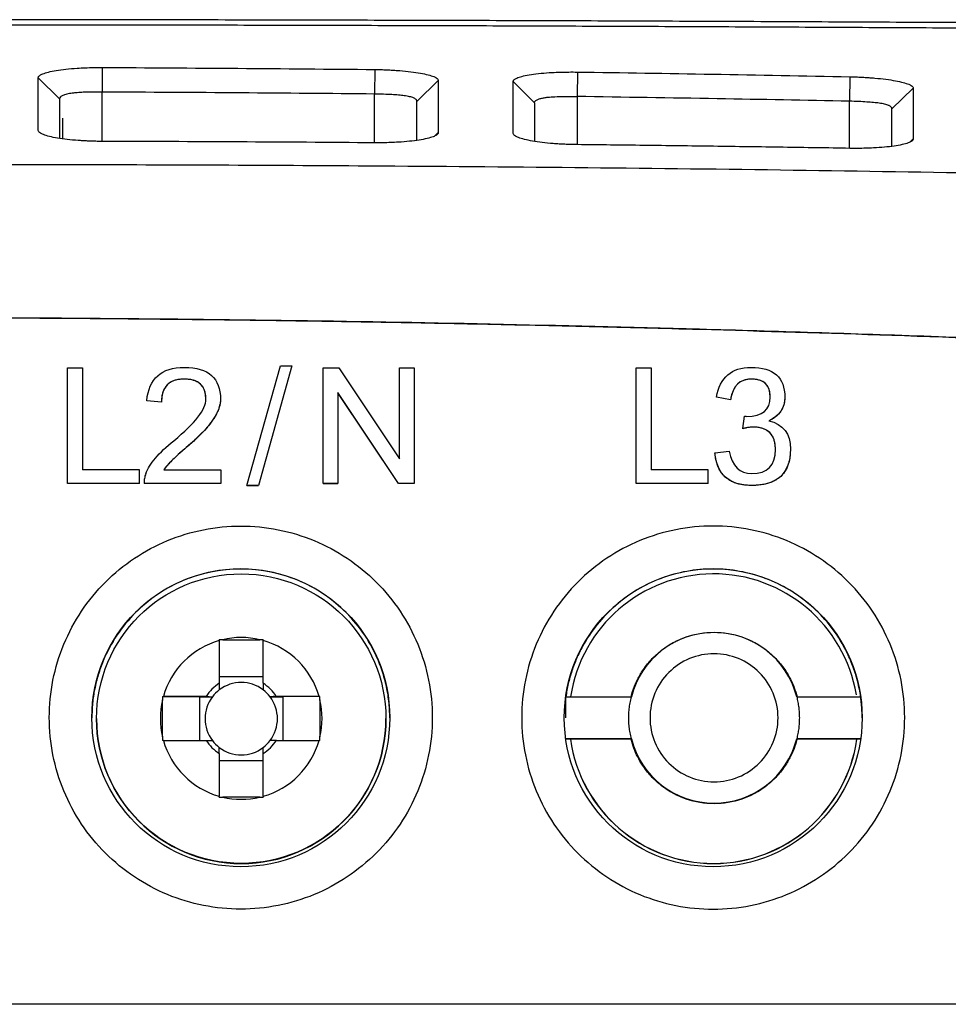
# Model space of a CAD drawing. Header units: millimetres. Extents: x -508 to 796, y -404 to 760.
# Tile 76 of 116: x 234 to 256, y 241 to 264. Entities that reach past the tile are written whole.
import ezdxf

# ---------------------------------------------------------------- set-up
doc = ezdxf.new("R2010")
doc.units = ezdxf.units.MM

msp = doc.modelspace()

# ---------------------------------------------------------------- linework, layer by layer
at = {"color": 7, "linetype": 'Continuous', "lineweight": 25}
for p, q in [((235.844, 262.744), (235.841, 262.167)), ((234.841, 262.006), (234.341, 262.502)), ((242.247, 262.697), (242.241, 262.12)), ((247.009, 262.638), (247.001, 262.062)), ((253.412, 262.527), (253.401, 261.952)), ((243.741, 262.435), (243.241, 261.947)), ((246.001, 261.914), (245.501, 262.414)), ((254.901, 262.257), (254.401, 261.773)), ((234.841, 262.006), (234.841, 261.078)), ((243.241, 261.034), (243.241, 261.947)), ((246.001, 261.914), (246.001, 261.009)), ((254.401, 260.894), (254.401, 261.773)), ((234.911, 261.553), (234.911, 261.071)), ((243.741, 261.214), (243.669, 261.144)), ((254.901, 261.065), (254.832, 260.998)), ((235.026, 255.688), (235.385, 255.688)), ((235.026, 252.975), (235.026, 255.688)), ((235.385, 255.688), (235.385, 253.297)), ((239.246, 252.928), (240.034, 255.735)), ((240.302, 255.735), (239.514, 252.928)), ((240.302, 255.733), (239.514, 252.927)), ((240.034, 255.735), (240.302, 255.735)), ((240.302, 255.733), (240.302, 255.735)), ((241.034, 252.975), (241.034, 255.688)), ((241.034, 255.688), (241.401, 255.688)), ((241.401, 255.688), (242.833, 253.556)), ((242.833, 253.556), (242.833, 255.688)), ((242.833, 255.688), (243.176, 255.688)), ((243.176, 255.688), (243.176, 252.975)), ((248.387, 255.688), (248.747, 255.688)), ((248.387, 252.975), (248.387, 255.688)), ((248.747, 255.688), (248.747, 253.297)), ((237.768, 255.424), (237.768, 255.426)), ((251.098, 255.424), (251.098, 255.426)), ((242.809, 252.975), (241.377, 255.108)), ((241.377, 255.108), (241.377, 252.975)), ((242.809, 252.973), (241.377, 255.106)), ((237.235, 254.884), (236.892, 254.918)), ((236.892, 254.916), (236.892, 254.918)), ((237.235, 254.883), (236.892, 254.916)), ((237.235, 254.883), (237.235, 254.884)), ((250.609, 254.939), (250.275, 254.998)), ((250.275, 254.997), (250.275, 254.998)), ((250.609, 254.938), (250.275, 254.997)), ((250.609, 254.938), (250.609, 254.939)), ((250.899, 254.262), (250.936, 254.554)), ((250.899, 254.26), (250.899, 254.262)), ((250.241, 253.69), (250.575, 253.733)), ((250.241, 253.689), (250.241, 253.69)), ((236.719, 253.297), (235.385, 253.297)), ((236.719, 252.975), (236.719, 253.297)), ((237.294, 253.297), (238.628, 253.297)), ((238.628, 253.297), (238.628, 252.975)), ((250.08, 253.297), (248.747, 253.297)), ((250.08, 252.975), (250.08, 253.297)), ((236.831, 253.044), (236.831, 253.042)), ((236.719, 252.975), (235.026, 252.975)), ((235.026, 252.973), (235.026, 252.975)), ((236.719, 252.973), (235.026, 252.973)), ((236.719, 252.975), (236.719, 252.973)), ((236.829, 252.973), (236.829, 252.975)), ((238.628, 252.975), (236.829, 252.975)), ((238.628, 252.973), (236.829, 252.973)), ((238.628, 252.973), (238.628, 252.975)), ((239.246, 252.928), (239.246, 252.927)), ((239.246, 252.928), (239.514, 252.928)), ((239.514, 252.927), (239.246, 252.927)), ((239.514, 252.927), (239.514, 252.928)), ((241.034, 252.975), (241.377, 252.975)), ((241.034, 252.975), (241.034, 252.973)), ((241.377, 252.973), (241.034, 252.973)), ((241.377, 252.973), (241.377, 252.975)), ((242.809, 252.973), (242.809, 252.975)), ((243.176, 252.975), (242.809, 252.975)), ((243.176, 252.973), (242.809, 252.973)), ((243.176, 252.973), (243.176, 252.975)), ((250.08, 252.975), (248.387, 252.975)), ((248.387, 252.973), (248.387, 252.975)), ((250.08, 252.973), (248.387, 252.973)), ((250.08, 252.975), (250.08, 252.973)), ((251.102, 252.927), (251.102, 252.928)), ((238.675, 249.304), (239.547, 249.304)), ((238.596, 249.284), (238.596, 248.28)), ((239.626, 248.28), (239.626, 249.284)), ((239.626, 248.432), (238.596, 248.432)), ((237.262, 247.97), (238.128, 247.964)), ((238.286, 247.97), (237.282, 247.97)), ((238.128, 247.964), (238.128, 246.94)), ((238.128, 247.964), (238.433, 247.964)), ((239.788, 247.964), (240.094, 247.964)), ((240.94, 247.97), (239.936, 247.97)), ((240.96, 247.97), (240.094, 247.964)), ((240.094, 246.94), (240.094, 247.964)), ((246.735, 247.959), (246.737, 247.965)), ((246.735, 247.468), (246.735, 247.959)), ((246.735, 247.959), (248.278, 247.959)), ((246.737, 247.965), (248.271, 247.965)), ((248.271, 247.965), (248.278, 247.959)), ((252.171, 247.965), (252.164, 247.959)), ((252.164, 247.959), (253.666, 247.959)), ((252.171, 247.965), (253.665, 247.965)), ((253.665, 247.965), (253.666, 247.959)), ((237.262, 247.019), (237.262, 247.891)), ((240.96, 247.891), (240.96, 247.019)), ((235.711, 247.45), (235.711, 247.446)), ((242.511, 247.446), (242.511, 247.45)), ((237.282, 246.94), (238.286, 246.94)), ((239.936, 246.94), (240.94, 246.94)), ((248.278, 246.977), (246.735, 246.977)), ((248.271, 246.965), (246.737, 246.965)), ((248.271, 246.965), (248.278, 246.977)), ((252.171, 246.965), (252.164, 246.977)), ((253.666, 246.977), (252.164, 246.977)), ((253.665, 246.965), (252.171, 246.965)), ((238.596, 246.63), (238.596, 245.626)), ((239.626, 245.626), (239.626, 246.63)), ((238.596, 246.466), (239.626, 246.466)), ((239.547, 245.606), (238.675, 245.606))]:
    msp.add_line(p, q, dxfattribs=at)
at = {"color": 250, "linetype": 'Continuous', "lineweight": 25}
for p, q in [((235.841, 261.009), (235.841, 262.167)), ((242.241, 260.975), (242.241, 262.12)), ((247.001, 262.062), (247.001, 260.932)), ((253.401, 260.845), (253.401, 261.952))]:
    msp.add_line(p, q, dxfattribs=at)
at = {"color": 7, "linetype": 'Continuous', "lineweight": 25}
for centre, radius in [((239.101, 247.471), 3.5), ((250.201, 247.471), 3.5), ((239.111, 247.45), 3.4)]:
    msp.add_circle(centre, radius, dxfattribs=at)
for centre, radius, start, end in [((250.211, 247.45), 3.4, 9.5058, 171.29), ((239.111, 247.455), 1.9, 76.7262, 103.2738), ((250.221, 247.468), 2.004, 14.1884, 165.8116), ((239.111, 247.455), 1.9, 105.7268, 164.2729), ((239.111, 247.455), 1.9, 15.7271, 74.2732), ((239.111, 247.455), 0.972, 121.9777, 148.022), ((239.111, 247.449), 0.851, 52.7591, 127.2409), ((239.111, 247.455), 0.972, 31.978, 58.0223), ((239.111, 247.449), 0.851, 142.7587, 217.2413), ((239.111, 247.449), 0.851, 127.241, 142.7587), ((239.111, 247.449), 0.851, 37.2413, 52.759), ((239.111, 247.449), 0.851, 322.7587, 37.2413), ((239.111, 247.455), 1.9, 166.7261, 193.2739), ((239.111, 247.455), 1.9, 346.7261, 13.2739), ((239.111, 247.446), 3.4, 180.0002, 359.9998), ((239.111, 247.455), 1.9, 195.7271, 254.2732), ((239.111, 247.455), 0.972, 211.978, 238.0223), ((239.111, 247.449), 0.851, 217.2413, 232.759), ((239.111, 247.449), 0.851, 232.7591, 307.2409), ((239.111, 247.455), 1.9, 285.7268, 344.2729), ((239.111, 247.455), 0.972, 301.9777, 328.022), ((239.111, 247.449), 0.851, 307.241, 322.7587), ((250.211, 247.446), 3.4, 188.132, 351.868), ((250.211, 247.45), 3.4, 188.2037, 351.7963), ((250.221, 247.468), 2.004, 194.1884, 345.8116), ((239.111, 247.455), 1.9, 256.7262, 283.2738)]:
    msp.add_arc(centre, radius, start, end, dxfattribs=at)
for points, knots in [([(280.922, 263.591), (280.51, 263.595), (279.687, 263.604), (278.448, 263.618), (277.207, 263.63), (275.963, 263.643), (274.716, 263.655), (273.467, 263.667), (272.215, 263.679), (270.961, 263.69), (269.705, 263.701), (268.446, 263.711), (267.186, 263.722), (265.924, 263.731), (264.66, 263.741), (263.395, 263.75), (262.128, 263.759), (260.86, 263.767), (259.591, 263.775), (258.32, 263.783), (257.049, 263.791), (255.777, 263.798), (254.503, 263.804), (253.23, 263.811), (251.955, 263.817), (250.681, 263.823), (249.406, 263.828), (248.13, 263.833), (246.855, 263.838), (245.58, 263.842), (244.305, 263.846), (243.03, 263.849), (241.756, 263.853), (240.482, 263.856), (239.209, 263.858), (237.937, 263.861), (236.665, 263.862), (235.395, 263.864), (234.125, 263.865), (232.857, 263.866), (231.59, 263.867), (230.746, 263.867), (230.324, 263.867)], [0, 0, 0, 0, 0.025202, 0.050404, 0.075604, 0.100802, 0.125997, 0.151189, 0.176375, 0.201557, 0.226732, 0.251901, 0.277062, 0.302214, 0.327358, 0.352491, 0.377614, 0.402725, 0.427824, 0.45291, 0.477982, 0.50304, 0.528082, 0.553108, 0.578118, 0.60311, 0.628083, 0.653038, 0.677973, 0.702887, 0.727781, 0.752652, 0.7775, 0.802325, 0.827127, 0.851903, 0.876654, 0.901378, 0.926076, 0.950746, 0.975387, 1, 1, 1, 1]), ([(230.324, 263.751), (230.724, 263.751), (231.523, 263.751), (232.722, 263.75), (233.921, 263.749), (235.121, 263.748), (236.321, 263.747), (237.521, 263.745), (238.721, 263.743), (239.921, 263.74), (241.121, 263.737), (242.322, 263.734), (243.522, 263.731), (244.721, 263.727), (245.921, 263.723), (247.12, 263.718), (248.319, 263.714), (249.518, 263.708), (250.716, 263.703), (251.913, 263.697), (253.11, 263.691), (254.306, 263.685), (255.501, 263.678), (256.695, 263.671), (257.889, 263.663), (259.081, 263.655), (260.273, 263.647), (261.463, 263.639), (262.652, 263.63), (263.841, 263.621), (265.027, 263.612), (266.213, 263.602), (267.397, 263.592), (268.579, 263.581), (269.76, 263.57), (270.94, 263.559), (272.117, 263.548), (273.293, 263.536), (274.467, 263.524), (275.64, 263.512), (276.81, 263.499), (277.978, 263.486), (279.145, 263.472), (280.309, 263.459), (281.471, 263.444), (282.63, 263.43), (283.788, 263.415), (284.557, 263.405), (284.942, 263.4)], [0, 0, 0, 0, 0.02154, 0.043088, 0.064645, 0.086211, 0.107786, 0.12937, 0.150963, 0.172565, 0.194175, 0.215794, 0.237422, 0.259059, 0.280705, 0.30236, 0.324024, 0.345696, 0.367377, 0.389068, 0.410767, 0.432475, 0.454191, 0.475917, 0.497652, 0.519395, 0.541148, 0.562909, 0.584679, 0.606458, 0.628246, 0.650042, 0.671848, 0.693663, 0.715486, 0.737318, 0.75916, 0.78101, 0.802869, 0.824736, 0.846613, 0.868499, 0.890394, 0.912297, 0.934209, 0.956131, 0.978061, 1, 1, 1, 1]), ([(234.341, 262.502), (234.341, 262.508), (234.343, 262.521), (234.357, 262.54), (234.378, 262.559), (234.409, 262.577), (234.468, 262.604), (234.574, 262.638), (234.758, 262.676), (234.985, 262.706), (235.221, 262.726), (235.443, 262.738), (235.641, 262.744), (235.776, 262.744), (235.844, 262.744)], [0, 0, 0, 0, 0.050104, 0.099933, 0.149751, 0.199823, 0.250411, 0.37614, 0.500229, 0.625554, 0.749898, 0.834042, 0.916842, 1, 1, 1, 1]), ([(235.844, 262.744), (236.906, 262.739), (239.041, 262.727), (241.175, 262.707), (242.247, 262.697)], [0, 0, 0, 0, 0.497912, 1, 1, 1, 1]), ([(242.247, 262.697), (242.287, 262.696), (242.368, 262.695), (242.488, 262.691), (242.606, 262.686), (242.722, 262.679), (242.89, 262.667), (243.102, 262.646), (243.327, 262.612), (243.51, 262.573), (243.627, 262.534), (243.697, 262.498), (243.734, 262.467), (243.739, 262.446), (243.741, 262.435)], [0, 0, 0, 0, 0.050017, 0.099674, 0.149343, 0.199396, 0.250198, 0.374496, 0.499875, 0.624021, 0.749661, 0.833798, 0.916844, 1, 1, 1, 1]), ([(245.501, 262.414), (245.501, 262.421), (245.503, 262.433), (245.517, 262.452), (245.539, 262.47), (245.57, 262.488), (245.629, 262.514), (245.736, 262.546), (245.921, 262.581), (246.149, 262.609), (246.385, 262.626), (246.608, 262.635), (246.807, 262.639), (246.942, 262.638), (247.009, 262.638)], [0, 0, 0, 0, 0.050176, 0.100036, 0.149849, 0.199885, 0.250411, 0.376082, 0.500213, 0.625504, 0.749921, 0.833937, 0.916736, 1, 1, 1, 1]), ([(247.009, 262.638), (248.068, 262.622), (250.202, 262.589), (252.337, 262.548), (253.412, 262.527)], [0, 0, 0, 0, 0.495965, 1, 1, 1, 1]), ([(253.412, 262.527), (253.453, 262.526), (253.533, 262.524), (253.653, 262.519), (253.77, 262.513), (253.886, 262.505), (254.054, 262.491), (254.265, 262.469), (254.489, 262.434), (254.671, 262.393), (254.788, 262.354), (254.857, 262.319), (254.894, 262.288), (254.899, 262.267), (254.901, 262.257)], [0, 0, 0, 0, 0.050002, 0.099653, 0.149323, 0.199386, 0.250206, 0.374494, 0.499874, 0.624014, 0.749653, 0.833807, 0.91686, 1, 1, 1, 1]), ([(243.741, 262.435), (243.741, 262.335), (243.741, 262.148), (243.741, 261.882), (243.741, 261.658), (243.741, 261.479), (243.741, 261.348), (243.741, 261.264), (243.741, 261.225), (243.741, 261.214)], [0, 0, 0, 0, 0.2594023, 0.4799624, 0.6616765, 0.8045405, 0.9085507, 0.9737045, 1, 1, 1, 1]), ([(254.901, 262.257), (254.901, 262.161), (254.901, 261.982), (254.901, 261.727), (254.901, 261.51), (254.902, 261.336), (254.902, 261.205), (254.902, 261.12), (254.901, 261.078), (254.901, 261.065)], [0, 0, 0, 0, 0.254472, 0.471751, 0.65183, 0.7947, 0.900354, 0.968789, 1, 1, 1, 1]), ([(235.841, 262.167), (235.809, 262.167), (235.745, 262.167), (235.652, 262.167), (235.563, 262.166), (235.479, 262.163), (235.4, 262.161), (235.327, 262.157), (235.259, 262.152), (235.197, 262.147), (235.11, 262.137), (235.008, 262.12), (234.915, 262.091), (234.853, 262.054), (234.845, 262.023), (234.841, 262.006)], [0, 0, 0, 0, 0.061133, 0.120569, 0.178313, 0.23437, 0.288747, 0.34145, 0.392485, 0.441861, 0.489586, 0.617602, 0.741958, 0.862509, 1, 1, 1, 1]), ([(242.241, 262.12), (241.195, 262.13), (239.061, 262.15), (236.928, 262.161), (235.841, 262.167)], [0, 0, 0, 0, 0.490392, 1, 1, 1, 1]), ([(243.241, 261.947), (243.24, 261.954), (243.239, 261.967), (243.227, 261.986), (243.21, 262.002), (243.188, 262.017), (243.148, 262.037), (243.073, 262.059), (242.951, 262.081), (242.807, 262.097), (242.645, 262.108), (242.453, 262.116), (242.313, 262.118), (242.241, 262.12)], [0, 0, 0, 0, 0.058192, 0.113163, 0.16492, 0.213474, 0.258834, 0.383794, 0.511467, 0.618776, 0.735936, 0.862997, 1, 1, 1, 1]), ([(246.001, 261.914), (246.001, 261.927), (246.011, 261.955), (246.056, 261.988), (246.126, 262.013), (246.207, 262.031), (246.302, 262.045), (246.445, 262.058), (246.621, 262.064), (246.818, 262.065), (246.938, 262.063), (247.001, 262.062)], [2, 2, 2, 2, 2.342997, 2.701845, 3.05616, 3.321402, 3.583037, 3.930734, 4.454978, 4.805641, 5.200781, 5.200781, 5.200781, 5.200781]), ([(253.401, 261.952), (252.366, 261.972), (250.233, 262.013), (248.1, 262.045), (247.001, 262.062)], [0, 0, 0, 0, 0.484952, 1, 1, 1, 1]), ([(254.401, 261.773), (254.4, 261.78), (254.399, 261.793), (254.387, 261.811), (254.37, 261.828), (254.348, 261.842), (254.307, 261.861), (254.233, 261.884), (254.111, 261.906), (253.968, 261.922), (253.807, 261.934), (253.615, 261.945), (253.474, 261.949), (253.401, 261.952)], [0, 0, 0, 0, 0.05846, 0.113572, 0.165342, 0.213778, 0.258891, 0.383529, 0.511601, 0.617282, 0.733888, 0.861452, 1, 1, 1, 1]), ([(235.842, 261.009), (235.803, 261.009), (235.726, 261.009), (235.611, 261.012), (235.499, 261.016), (235.388, 261.022), (235.225, 261.032), (235.018, 261.051), (234.789, 261.083), (234.598, 261.121), (234.47, 261.161), (234.393, 261.198), (234.35, 261.232), (234.344, 261.254), (234.341, 261.265)], [0, 0, 0, 0, 0.050736, 0.100854, 0.150619, 0.200305, 0.250183, 0.375503, 0.499915, 0.625201, 0.749698, 0.833563, 0.916468, 1, 1, 1, 1]), ([(243.741, 261.214), (243.739, 261.207), (243.737, 261.194), (243.721, 261.174), (243.697, 261.155), (243.663, 261.136), (243.6, 261.109), (243.485, 261.074), (243.295, 261.038), (243.067, 261.009), (242.837, 260.99), (242.625, 260.98), (242.436, 260.975), (242.308, 260.975), (242.244, 260.975)], [0, 0, 0, 0, 0.050264, 0.100094, 0.14983, 0.19981, 0.250368, 0.374944, 0.500156, 0.624564, 0.749911, 0.832895, 0.915834, 1, 1, 1, 1]), ([(247.005, 260.932), (246.966, 260.933), (246.889, 260.934), (246.774, 260.937), (246.661, 260.942), (246.55, 260.948), (246.387, 260.96), (246.18, 260.98), (245.95, 261.013), (245.759, 261.053), (245.631, 261.093), (245.553, 261.13), (245.51, 261.163), (245.504, 261.186), (245.501, 261.197)], [0, 0, 0, 0, 0.0506933, 0.1007983, 0.1505799, 0.2003076, 0.2502513, 0.3756333, 0.4999797, 0.6251872, 0.7497221, 0.8336439, 0.9165378, 1, 1, 1, 1]), ([(242.244, 260.975), (241.178, 260.983), (239.044, 260.997), (236.91, 261.005), (235.842, 261.009)], [0, 0, 0, 0, 0.499347, 1, 1, 1, 1]), ([(253.408, 260.845), (252.887, 260.854), (251.82, 260.87), (250.209, 260.893), (248.596, 260.914), (247.529, 260.926), (247.005, 260.932)], [0, 0, 0, 0, 0.243752, 0.500005, 0.75485, 1, 1, 1, 1]), ([(254.901, 261.065), (254.899, 261.058), (254.897, 261.046), (254.882, 261.026), (254.858, 261.008), (254.824, 260.99), (254.761, 260.963), (254.647, 260.931), (254.457, 260.897), (254.23, 260.87), (254, 260.855), (253.788, 260.846), (253.599, 260.843), (253.472, 260.845), (253.408, 260.845)], [0, 0, 0, 0, 0.0502706, 0.1001052, 0.1498389, 0.1998085, 0.2503459, 0.374956, 0.5001514, 0.6246225, 0.7499226, 0.8329004, 0.9158302, 1, 1, 1, 1]), ([(232.324, 260.471), (233.479, 260.469), (235.79, 260.466), (239.256, 260.453), (244.788, 260.422), (250.762, 260.361), (257.202, 260.257), (262.013, 260.157), (266.854, 260.037), (270.073, 259.941), (271.701, 259.892)], [0, 0, 0, 0, 0.087977, 0.176008, 0.264056, 0.50937, 0.631091, 0.75468, 0.875935, 1, 1, 1, 1]), ([(269.413, 255.807), (268.455, 255.856), (266.549, 255.953), (263.702, 256.087), (260.884, 256.211), (258.093, 256.323), (255.329, 256.425), (252.593, 256.516), (247.504, 256.667), (240.086, 256.822), (230.326, 256.892), (220.565, 256.822), (212.459, 256.652), (205.982, 256.451), (201.14, 256.27), (196.215, 256.058), (192.905, 255.89), (191.236, 255.806)], [0, 0, 0, 0, 0.036786, 0.073214, 0.109285, 0.144998, 0.180355, 0.215357, 0.250002, 0.375639, 0.499952, 0.62432, 0.75004, 0.810926, 0.872879, 0.935903, 1, 1, 1, 1]), ([(230.324, 256.872), (231.091, 256.871), (232.639, 256.87), (234.982, 256.857), (237.365, 256.836), (239.789, 256.807), (242.253, 256.769), (244.758, 256.721), (247.304, 256.664), (250.521, 256.58), (254.479, 256.458), (259.242, 256.283), (264.248, 256.071), (267.664, 255.899), (269.413, 255.811)], [0, 0, 0, 0, 0.058848, 0.118743, 0.179684, 0.241668, 0.304695, 0.368762, 0.433867, 0.500008, 0.615679, 0.737578, 0.865689, 1, 1, 1, 1]), ([(237.768, 255.424), (237.735, 255.423), (237.671, 255.422), (237.58, 255.405), (237.499, 255.379), (237.428, 255.34), (237.369, 255.291), (237.32, 255.23), (237.282, 255.158), (237.255, 255.076), (237.239, 254.983), (237.237, 254.917), (237.235, 254.883)], [0, 0, 0, 0, 0.115752, 0.220938, 0.317537, 0.408093, 0.495678, 0.583677, 0.675427, 0.773887, 0.88146, 1, 1, 1, 1]), ([(238.281, 254.954), (238.28, 254.987), (238.278, 255.05), (238.259, 255.138), (238.227, 255.215), (238.182, 255.281), (238.124, 255.334), (238.052, 255.376), (237.968, 255.404), (237.872, 255.422), (237.804, 255.423), (237.768, 255.424)], [0, 0, 0, 0, 0.124112, 0.235964, 0.338661, 0.436188, 0.53317, 0.634304, 0.743755, 0.864835, 1, 1, 1, 1]), ([(251.098, 255.424), (251.069, 255.423), (251.012, 255.421), (250.931, 255.403), (250.859, 255.373), (250.795, 255.33), (250.74, 255.275), (250.693, 255.207), (250.656, 255.128), (250.627, 255.037), (250.615, 254.972), (250.609, 254.938)], [0, 0, 0, 0, 0.115253, 0.221868, 0.322794, 0.42149, 0.521649, 0.626806, 0.740032, 0.863797, 1, 1, 1, 1]), ([(251.541, 255.001), (251.54, 255.031), (251.538, 255.087), (251.522, 255.167), (251.494, 255.236), (251.455, 255.295), (251.405, 255.343), (251.343, 255.38), (251.271, 255.406), (251.188, 255.422), (251.129, 255.424), (251.098, 255.424)], [0, 0, 0, 0, 0.126769, 0.24083, 0.345126, 0.443481, 0.540423, 0.640673, 0.748517, 0.867426, 1, 1, 1, 1]), ([(238.624, 254.946), (238.623, 254.923), (238.621, 254.874), (238.606, 254.8), (238.582, 254.724), (238.548, 254.645), (238.505, 254.563), (238.452, 254.479), (238.39, 254.392), (238.319, 254.303), (238.238, 254.21), (238.148, 254.116), (238.048, 254.018), (237.939, 253.918), (237.861, 253.851), (237.821, 253.817)], [0, 0, 0, 0, 0.049841, 0.102431, 0.158498, 0.218648, 0.283369, 0.353055, 0.428021, 0.508521, 0.594758, 0.6869, 0.785082, 0.889418, 1, 1, 1, 1]), ([(251.884, 254.995), (251.883, 254.964), (251.88, 254.905), (251.862, 254.819), (251.833, 254.74), (251.792, 254.667), (251.738, 254.601), (251.673, 254.541), (251.597, 254.488), (251.539, 254.46), (251.51, 254.445)], [0, 0, 0, 0, 0.129262, 0.251705, 0.369971, 0.486986, 0.605771, 0.729215, 0.859897, 1, 1, 1, 1]), ([(251.133, 254.297), (251.111, 254.296), (251.062, 254.294), (250.983, 254.281), (250.928, 254.267), (250.899, 254.26)], [0, 0, 0, 0, 0.285909, 0.618473, 1, 1, 1, 1]), ([(251.663, 253.769), (251.663, 253.803), (251.661, 253.867), (251.645, 253.957), (251.619, 254.038), (251.581, 254.108), (251.533, 254.167), (251.473, 254.215), (251.403, 254.253), (251.322, 254.279), (251.231, 254.295), (251.167, 254.296), (251.133, 254.297)], [0, 0, 0, 0, 0.117122, 0.223398, 0.320764, 0.411727, 0.499344, 0.587023, 0.678168, 0.775816, 0.882455, 1, 1, 1, 1]), ([(237.821, 253.817), (237.769, 253.773), (237.671, 253.69), (237.539, 253.57), (237.433, 253.466), (237.352, 253.378), (237.311, 253.32), (237.294, 253.295)], [0, 0, 0, 0, 0.278432, 0.517217, 0.71665, 0.877244, 1, 1, 1, 1]), ([(252.015, 253.777), (252.014, 253.735), (252.012, 253.654), (251.996, 253.537), (251.969, 253.431), (251.931, 253.334), (251.882, 253.248), (251.822, 253.171), (251.751, 253.105), (251.669, 253.05), (251.576, 253.004), (251.473, 252.969), (251.359, 252.945), (251.234, 252.929), (251.147, 252.928), (251.102, 252.927)], [0, 0, 0, 0, 0.087996, 0.169668, 0.245893, 0.317749, 0.386518, 0.453662, 0.520747, 0.589343, 0.660923, 0.736784, 0.818019, 0.905519, 1, 1, 1, 1]), ([(251.102, 252.927), (251.06, 252.928), (250.979, 252.929), (250.862, 252.946), (250.755, 252.972), (250.657, 253.009), (250.57, 253.057), (250.492, 253.115), (250.425, 253.185), (250.367, 253.265), (250.32, 253.356), (250.283, 253.458), (250.256, 253.569), (250.246, 253.648), (250.241, 253.689)], [0, 0, 0, 0, 0.097722, 0.188547, 0.2734, 0.353415, 0.429939, 0.504512, 0.578791, 0.654456, 0.733095, 0.816129, 0.904766, 1, 1, 1, 1]), ([(236.868, 253.207), (236.861, 253.188), (236.848, 253.151), (236.836, 253.093), (236.829, 253.034), (236.829, 252.995), (236.829, 252.975)], [0, 0, 0, 0, 0.250155, 0.498532, 0.747648, 1, 1, 1, 1]), ([(243.601, 247.474), (243.601, 248.064), (243.484, 248.652), (243.033, 249.741), (242.699, 250.24), (241.866, 251.073), (241.367, 251.407), (240.279, 251.857), (239.69, 251.974), (238.512, 251.974), (237.923, 251.857), (236.835, 251.407), (236.335, 251.073), (235.502, 250.24), (235.169, 249.741), (234.718, 248.652), (234.601, 248.064), (234.601, 246.885), (234.718, 246.297), (235.169, 245.208), (235.502, 244.709), (236.335, 243.876), (236.835, 243.542), (237.923, 243.092), (238.512, 242.975), (239.69, 242.975), (240.279, 243.092), (241.367, 243.542), (241.866, 243.876), (242.699, 244.709), (243.033, 245.208), (243.484, 246.297), (243.601, 246.885), (243.601, 247.474)], [0, 0, 0, 0, 0.0625, 0.0625, 0.125, 0.125, 0.1875, 0.1875, 0.25, 0.25, 0.3125, 0.3125, 0.375, 0.375, 0.4375, 0.4375, 0.5, 0.5, 0.5625, 0.5625, 0.625, 0.625, 0.6875, 0.6875, 0.75, 0.75, 0.8125, 0.8125, 0.875, 0.875, 0.9375, 0.9375, 1, 1, 1, 1]), ([(242.601, 247.465), (242.6, 247.531), (242.598, 247.662), (242.581, 247.858), (242.554, 248.052), (242.516, 248.243), (242.467, 248.433), (242.407, 248.62), (242.278, 248.957), (242.031, 249.423), (241.591, 249.955), (241.059, 250.395), (240.449, 250.719), (239.788, 250.921), (239.101, 250.987), (238.413, 250.921), (237.753, 250.719), (237.143, 250.395), (236.611, 249.955), (236.171, 249.423), (235.901, 248.913), (235.746, 248.482), (235.662, 248.149), (235.61, 247.809), (235.604, 247.58), (235.601, 247.465)], [0, 0, 0, 0, 0.018013, 0.035887, 0.053677, 0.071441, 0.089235, 0.107117, 0.125143, 0.187596, 0.250101, 0.312554, 0.375059, 0.437512, 0.500017, 0.56247, 0.624975, 0.687428, 0.749933, 0.812386, 0.874891, 0.906302, 0.93742, 0.968551, 1, 1, 1, 1]), ([(253.665, 247.965), (253.656, 248.024), (253.637, 248.142), (253.597, 248.316), (253.55, 248.487), (253.494, 248.656), (253.429, 248.822), (253.355, 248.985), (253.206, 249.276), (252.941, 249.674), (252.504, 250.124), (251.996, 250.492), (251.43, 250.761), (250.826, 250.928), (250.201, 250.983), (249.576, 250.928), (248.972, 250.761), (248.406, 250.492), (247.898, 250.124), (247.461, 249.674), (247.171, 249.239), (246.988, 248.865), (246.876, 248.573), (246.789, 248.273), (246.754, 248.068), (246.737, 247.965)], [0, 0, 0, 0, 0.017984, 0.035854, 0.053655, 0.071435, 0.089241, 0.10712, 0.125118, 0.187572, 0.250083, 0.312538, 0.375048, 0.437503, 0.500013, 0.562468, 0.624979, 0.687433, 0.749944, 0.812399, 0.874909, 0.906298, 0.937441, 0.968591, 1, 1, 1, 1]), ([(248.271, 247.965), (248.283, 248.008), (248.306, 248.093), (248.352, 248.218), (248.406, 248.339), (248.467, 248.457), (248.571, 248.627), (248.735, 248.837), (248.981, 249.062), (249.26, 249.245), (249.666, 249.422), (250.221, 249.515), (250.775, 249.422), (251.181, 249.245), (251.46, 249.062), (251.706, 248.837), (251.889, 248.604), (252.018, 248.38), (252.109, 248.178), (252.15, 248.036), (252.171, 247.965)], [0, 0, 0, 0, 0.025133, 0.050111, 0.075041, 0.100035, 0.125202, 0.187691, 0.250285, 0.312774, 0.375368, 0.500019, 0.624671, 0.68716, 0.749754, 0.812243, 0.874837, 0.91662, 0.958171, 1, 1, 1, 1]), ([(251.725, 247.47), (251.725, 247.273), (251.686, 247.076), (251.535, 246.712), (251.424, 246.545), (251.145, 246.267), (250.978, 246.155), (250.615, 246.004), (250.418, 245.965), (250.024, 245.965), (249.827, 246.004), (249.463, 246.155), (249.296, 246.267), (249.018, 246.545), (248.906, 246.712), (248.756, 247.076), (248.716, 247.273), (248.716, 247.667), (248.756, 247.863), (248.906, 248.227), (249.018, 248.394), (249.296, 248.673), (249.463, 248.784), (249.827, 248.935), (250.024, 248.974), (250.418, 248.974), (250.615, 248.935), (250.978, 248.784), (251.145, 248.673), (251.424, 248.394), (251.535, 248.227), (251.686, 247.863), (251.725, 247.667), (251.725, 247.47)], [0, 0, 0, 0, 0.0625, 0.0625, 0.125, 0.125, 0.1875, 0.1875, 0.25, 0.25, 0.3125, 0.3125, 0.375, 0.375, 0.4375, 0.4375, 0.5, 0.5, 0.5625, 0.5625, 0.625, 0.625, 0.6875, 0.6875, 0.75, 0.75, 0.8125, 0.8125, 0.875, 0.875, 0.9375, 0.9375, 1, 1, 1, 1]), ([(248.278, 246.977), (248.267, 247.023), (248.245, 247.116), (248.225, 247.257), (248.215, 247.398), (248.215, 247.538), (248.225, 247.679), (248.245, 247.82), (248.267, 247.913), (248.278, 247.959)], [0, 0, 0, 0, 0.144677, 0.287539, 0.429303, 0.570697, 0.712461, 0.855323, 1, 1, 1, 1]), ([(252.164, 247.959), (252.173, 247.919), (252.192, 247.838), (252.211, 247.716), (252.223, 247.592), (252.224, 247.509), (252.225, 247.468)], [0, 0, 0, 0, 0.250482, 0.5, 0.749518, 1, 1, 1, 1]), ([(253.701, 247.468), (253.7, 247.523), (253.699, 247.632), (253.687, 247.796), (253.673, 247.905), (253.666, 247.959)], [0, 0, 0, 0, 0.333456, 0.666544, 1, 1, 1, 1]), ([(252.225, 247.468), (252.224, 247.427), (252.223, 247.344), (252.211, 247.22), (252.192, 247.098), (252.173, 247.017), (252.164, 246.977)], [0, 0, 0, 0, 0.250482, 0.5, 0.749518, 1, 1, 1, 1]), ([(252.171, 246.965), (252.159, 246.922), (252.135, 246.836), (252.089, 246.712), (252.036, 246.591), (251.974, 246.473), (251.87, 246.303), (251.706, 246.092), (251.461, 245.867), (251.182, 245.685), (250.775, 245.508), (250.221, 245.414), (249.667, 245.508), (249.26, 245.685), (248.981, 245.867), (248.735, 246.092), (248.553, 246.326), (248.423, 246.549), (248.332, 246.752), (248.291, 246.894), (248.271, 246.965)], [0, 0, 0, 0, 0.025133, 0.050111, 0.075041, 0.100035, 0.125202, 0.187691, 0.250285, 0.312774, 0.375368, 0.500019, 0.624671, 0.68716, 0.749754, 0.812243, 0.874837, 0.91662, 0.958171, 1, 1, 1, 1]), ([(269.204, 240.74), (266.397, 240.74), (260.494, 240.741), (251.207, 240.741), (241.054, 240.741), (233.997, 240.74), (230.324, 240.74)], [0, 0, 0, 0, 0.216612, 0.455474, 0.716599, 1, 1, 1, 1])]:
    msp.add_open_spline(points, degree=3, knots=knots, dxfattribs=at)
for points in [[(234.341, 261.265), (234.341, 261.699), (234.34, 262.112), (234.341, 262.502)], [(245.501, 261.197), (245.5, 261.624), (245.5, 262.031), (245.501, 262.414)], [(236.892, 254.918), (236.941, 255.44), (237.235, 255.701), (237.776, 255.701)], [(237.776, 255.701), (238.341, 255.701), (238.624, 255.45), (238.624, 254.948)], [(250.275, 254.998), (250.36, 255.467), (250.632, 255.701), (251.09, 255.701)], [(251.09, 255.701), (251.619, 255.701), (251.884, 255.466), (251.884, 254.996)], [(237.768, 255.426), (237.416, 255.426), (237.238, 255.245), (237.235, 254.884)], [(238.281, 254.956), (238.281, 255.269), (238.11, 255.426), (237.768, 255.426)], [(251.098, 255.426), (250.821, 255.426), (250.659, 255.264), (250.609, 254.939)], [(251.541, 255.003), (251.541, 255.285), (251.393, 255.426), (251.098, 255.426)], [(237.526, 253.978), (238.029, 254.391), (238.281, 254.717), (238.281, 254.956)], [(238.624, 254.948), (238.624, 254.647), (238.356, 254.271), (237.821, 253.819)], [(250.989, 254.55), (251.357, 254.55), (251.541, 254.701), (251.541, 255.003)], [(251.884, 254.996), (251.884, 254.745), (251.759, 254.561), (251.51, 254.447)], [(250.936, 254.554), (250.958, 254.551), (250.976, 254.55), (250.989, 254.55)], [(251.51, 254.447), (251.846, 254.369), (252.015, 254.146), (252.015, 253.778)], [(251.133, 254.299), (251.07, 254.299), (250.992, 254.287), (250.899, 254.262)], [(251.663, 253.771), (251.663, 254.123), (251.487, 254.299), (251.133, 254.299)], [(236.868, 253.207), (236.953, 253.433), (237.172, 253.69), (237.526, 253.978)], [(237.821, 253.819), (237.538, 253.581), (237.362, 253.407), (237.294, 253.297)], [(250.575, 253.733), (250.647, 253.38), (250.824, 253.204), (251.106, 253.204)], [(252.015, 253.778), (252.015, 253.212), (251.711, 252.928), (251.102, 252.928)], [(251.106, 253.204), (251.478, 253.204), (251.663, 253.393), (251.663, 253.771)], [(251.102, 252.928), (250.578, 252.928), (250.291, 253.182), (250.241, 253.69)], [(254.701, 247.474), (254.701, 247.18), (254.643, 246.591), (254.385, 245.741), (253.967, 244.958), (253.403, 244.272), (252.717, 243.709), (251.934, 243.29), (251.084, 243.033), (250.201, 242.946), (249.317, 243.033), (248.468, 243.29), (247.685, 243.709), (246.998, 244.272), (246.435, 244.958), (246.017, 245.741), (245.759, 246.591), (245.672, 247.474), (245.759, 248.358), (246.017, 249.208), (246.435, 249.991), (246.998, 250.677), (247.685, 251.24), (248.468, 251.659), (249.317, 251.916), (250.201, 252.003), (251.084, 251.916), (251.934, 251.659), (252.717, 251.24), (253.403, 250.677), (253.967, 249.991), (254.385, 249.208), (254.643, 248.358), (254.701, 247.769), (254.701, 247.474)], [(238.675, 249.304), (238.648, 249.304), (238.622, 249.304), (238.596, 249.304)], [(238.596, 249.284), (238.596, 249.29), (238.596, 249.297), (238.596, 249.304)], [(239.626, 249.304), (239.6, 249.304), (239.573, 249.304), (239.547, 249.304)], [(239.626, 249.304), (239.626, 249.297), (239.626, 249.29), (239.626, 249.284)], [(238.596, 248.28), (238.596, 248.23), (238.596, 248.179), (238.596, 248.127)], [(239.626, 248.28), (239.626, 248.23), (239.626, 248.179), (239.626, 248.127)], [(237.262, 247.97), (237.268, 247.97), (237.275, 247.97), (237.282, 247.97)], [(237.262, 247.97), (237.262, 247.944), (237.262, 247.917), (237.262, 247.891)], [(238.286, 247.97), (238.334, 247.968), (238.383, 247.966), (238.433, 247.964)], [(239.936, 247.97), (239.888, 247.968), (239.839, 247.966), (239.788, 247.964)], [(240.94, 247.97), (240.946, 247.97), (240.953, 247.97), (240.96, 247.97)], [(240.96, 247.891), (240.96, 247.917), (240.96, 247.944), (240.96, 247.97)], [(237.262, 247.019), (237.262, 246.992), (237.262, 246.966), (237.262, 246.94)], [(240.96, 246.94), (240.96, 246.966), (240.96, 246.992), (240.96, 247.019)], [(237.282, 246.94), (237.275, 246.94), (237.268, 246.94), (237.262, 246.94)], [(238.286, 246.94), (238.334, 246.938), (238.383, 246.936), (238.433, 246.934)], [(238.596, 246.63), (238.596, 246.676), (238.596, 246.723), (238.596, 246.772)], [(239.626, 246.63), (239.626, 246.676), (239.626, 246.723), (239.626, 246.772)], [(239.936, 246.94), (239.888, 246.938), (239.839, 246.936), (239.788, 246.934)], [(240.96, 246.94), (240.953, 246.94), (240.946, 246.94), (240.94, 246.94)], [(238.596, 245.606), (238.596, 245.612), (238.596, 245.619), (238.596, 245.626)], [(238.596, 245.606), (238.622, 245.606), (238.648, 245.606), (238.675, 245.606)], [(239.547, 245.606), (239.573, 245.606), (239.6, 245.606), (239.626, 245.606)], [(239.626, 245.626), (239.626, 245.619), (239.626, 245.612), (239.626, 245.606)]]:
    msp.add_open_spline(points, degree=3, dxfattribs=at)

doc.saveas('drawing.dxf')
